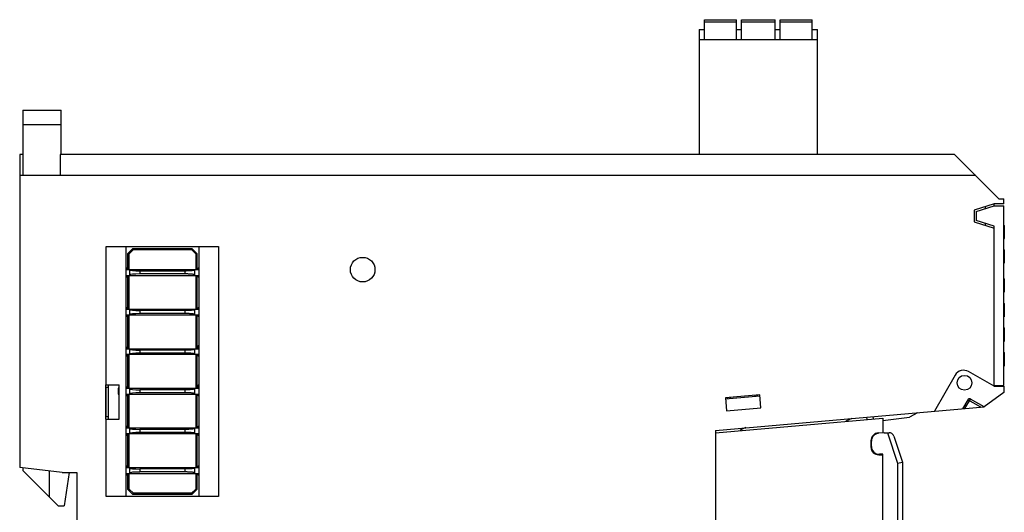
# Model space of a CAD drawing. Extents: x 23 to 2175, y 26 to 490.
# Tile 36 of 55: x 1144 to 1244, y 268 to 318. Entities that reach past the tile are written whole.
import ezdxf

# ---------------------------------------------------------------- set-up
doc = ezdxf.new("R2010")
doc.units = 0
doc.header["$LTSCALE"] = 23.1
doc.header["$MEASUREMENT"] = 0
doc.layers.get('0').update_dxf_attribs({"linetype": 'CONTINUOUS', "lineweight": 25})

msp = doc.modelspace()

# ---------------------------------------------------------------- linework, layer by layer
at = {"color": 7, "linetype": 'Continuous'}
for p, q in [((1213.9, 316.24), (1213.9, 318.24)), ((1213.9, 318.24), (1217.15, 318.24)), ((1217.15, 316.24), (1217.15, 318.24)), ((1217.67, 316.24), (1217.67, 318.24)), ((1217.67, 318.24), (1221.09, 318.24)), ((1221.09, 316.24), (1221.09, 318.24)), ((1221.61, 316.24), (1221.61, 318.24)), ((1221.61, 318.24), (1224.86, 318.24)), ((1224.86, 316.24), (1224.86, 318.24)), ((1213.38, 317.24), (1213.38, 304.54)), ((1213.38, 317.24), (1213.9, 317.24)), ((1217.15, 317.99), (1213.9, 317.99)), ((1217.15, 317.24), (1217.67, 317.24)), ((1221.09, 317.99), (1217.67, 317.99)), ((1221.09, 317.24), (1221.61, 317.24)), ((1224.86, 317.99), (1221.61, 317.99)), ((1224.86, 317.24), (1225.38, 317.24)), ((1225.38, 304.54), (1225.38, 317.24)), ((1213.38, 316.24), (1225.38, 316.24)), ((1144.63, 309.04), (1144.63, 302.39)), ((1144.63, 309.04), (1148.53, 309.04)), ((1148.53, 304.54), (1148.53, 309.04)), ((1148.53, 307.54), (1144.63, 307.54)), ((1144.33, 304.54), (1144.33, 272.74)), ((1144.63, 304.54), (1144.33, 304.54)), ((1148.43, 304.54), (1148.43, 302.39)), ((1239.33, 304.54), (1148.43, 304.54)), ((1239.33, 304.54), (1243.83, 300.04)), ((1241.48, 302.39), (1144.33, 302.39)), ((1243.33, 299.54), (1241.33, 298.89)), ((1241.53, 298.75), (1243.33, 299.33)), ((1242.43, 299.25), (1242.43, 299.04)), ((1244.33, 299.54), (1243.33, 299.54)), ((1243.33, 299.33), (1243.33, 299.54)), ((1243.33, 299.34), (1244.33, 299.34)), ((1243.83, 300.04), (1244.33, 300.04)), ((1244.33, 299.54), (1244.33, 300.04)), ((1244.33, 281.07), (1244.33, 299.34)), ((1241.33, 298.89), (1241.33, 297.69)), ((1241.53, 298.75), (1241.53, 297.84)), ((1241.33, 297.69), (1243.33, 297.04)), ((1243.33, 297.25), (1241.53, 297.84)), ((1242.43, 297.54), (1242.43, 297.33)), ((1243.33, 280.99), (1243.33, 297.25)), ((1244.33, 297.34), (1244.38, 297.34)), ((1244.33, 297.34), (1244.38, 297.34)), ((1244.33, 297.34), (1244.38, 297.34)), ((1244.33, 297.33), (1244.38, 297.33)), ((1244.33, 297.33), (1244.38, 297.33)), ((1244.33, 297.33), (1244.38, 297.33)), ((1244.33, 297.32), (1244.38, 297.32)), ((1244.33, 297.32), (1244.38, 297.32)), ((1244.33, 297.31), (1244.38, 297.31)), ((1244.33, 297.31), (1244.38, 297.31)), ((1244.33, 297.3), (1244.38, 297.3)), ((1244.33, 297.29), (1244.38, 297.29)), ((1244.33, 297.28), (1244.38, 297.28)), ((1244.33, 297.28), (1244.38, 297.28)), ((1244.33, 297.27), (1244.38, 297.27)), ((1244.33, 297.26), (1244.38, 297.26)), ((1244.33, 297.25), (1244.38, 297.25)), ((1244.33, 297.24), (1244.38, 297.24)), ((1244.33, 297.22), (1244.38, 297.22)), ((1244.33, 297.21), (1244.38, 297.21)), ((1244.33, 297.2), (1244.38, 297.2)), ((1244.33, 297.19), (1244.38, 297.19)), ((1244.33, 297.17), (1244.38, 297.17)), ((1244.33, 297.16), (1244.38, 297.16)), ((1244.38, 295.99), (1244.38, 297.34)), ((1244.33, 297.14), (1244.38, 297.14)), ((1244.33, 297.13), (1244.38, 297.13)), ((1244.33, 297.11), (1244.38, 297.11)), ((1244.33, 297.1), (1244.38, 297.1)), ((1244.33, 297.08), (1244.38, 297.08)), ((1244.33, 297.06), (1244.38, 297.06)), ((1244.33, 297.04), (1244.38, 297.04)), ((1244.33, 297.02), (1244.38, 297.02)), ((1244.33, 297), (1244.38, 297)), ((1244.33, 296.98), (1244.38, 296.98)), ((1244.33, 296.96), (1244.38, 296.96)), ((1244.33, 296.94), (1244.38, 296.94)), ((1244.33, 296.92), (1244.38, 296.92)), ((1244.33, 296.89), (1244.38, 296.89)), ((1244.33, 296.87), (1244.38, 296.87)), ((1244.33, 296.85), (1244.38, 296.85)), ((1244.33, 296.82), (1244.38, 296.82)), ((1244.33, 296.8), (1244.38, 296.8)), ((1244.33, 296.77), (1244.38, 296.77)), ((1244.33, 296.75), (1244.38, 296.75)), ((1244.33, 296.72), (1244.38, 296.72)), ((1244.33, 296.69), (1244.38, 296.69)), ((1244.33, 296.66), (1244.38, 296.66)), ((1244.33, 296.63), (1244.38, 296.63)), ((1244.33, 296.61), (1244.38, 296.61)), ((1244.33, 296.58), (1244.38, 296.58)), ((1244.33, 296.55), (1244.38, 296.55)), ((1244.33, 296.53), (1244.38, 296.53)), ((1244.33, 296.5), (1244.38, 296.5)), ((1244.33, 296.48), (1244.38, 296.48)), ((1244.33, 296.46), (1244.38, 296.46)), ((1244.33, 296.43), (1244.38, 296.43)), ((1244.33, 296.41), (1244.38, 296.41)), ((1244.33, 296.39), (1244.38, 296.39)), ((1244.33, 296.37), (1244.38, 296.37)), ((1244.33, 296.34), (1244.38, 296.34)), ((1244.33, 296.32), (1244.38, 296.32)), ((1244.33, 296.3), (1244.38, 296.3)), ((1244.33, 296.29), (1244.38, 296.29)), ((1244.33, 296.27), (1244.38, 296.27)), ((1244.33, 296.25), (1244.38, 296.25)), ((1244.33, 296.23), (1244.38, 296.23)), ((1244.33, 296.22), (1244.38, 296.22)), ((1244.33, 296.2), (1244.38, 296.2)), ((1244.33, 296.18), (1244.38, 296.18)), ((1244.33, 296.17), (1244.38, 296.17)), ((1244.33, 296.15), (1244.38, 296.15)), ((1153.13, 281.14), (1153.13, 295.19)), ((1153.13, 295.19), (1164.53, 295.19)), ((1155.13, 269.79), (1155.13, 295.19)), ((1162.53, 295.19), (1162.53, 269.79)), ((1164.53, 295.19), (1164.53, 269.79)), ((1244.33, 296.14), (1244.38, 296.14)), ((1244.33, 296.13), (1244.38, 296.13)), ((1244.33, 296.11), (1244.38, 296.11)), ((1244.33, 296.1), (1244.38, 296.1)), ((1244.33, 296.09), (1244.38, 296.09)), ((1244.33, 296.08), (1244.38, 296.08)), ((1244.33, 296.07), (1244.38, 296.07)), ((1244.33, 296.06), (1244.38, 296.06)), ((1244.33, 296.05), (1244.38, 296.05)), ((1244.33, 296.04), (1244.38, 296.04)), ((1244.33, 296.04), (1244.38, 296.04)), ((1244.33, 296.03), (1244.38, 296.03)), ((1244.33, 296.02), (1244.38, 296.02)), ((1244.33, 296.02), (1244.38, 296.02)), ((1244.33, 296.01), (1244.38, 296.01)), ((1244.33, 296.01), (1244.38, 296.01)), ((1244.33, 296), (1244.38, 296)), ((1244.33, 296), (1244.38, 296)), ((1244.33, 295.99), (1244.38, 295.99)), ((1244.33, 295.99), (1244.38, 295.99)), ((1244.33, 295.99), (1244.38, 295.99)), ((1244.33, 295.99), (1244.38, 295.99)), ((1155.33, 294.49), (1155.83, 294.99)), ((1155.33, 292.85), (1155.33, 294.49)), ((1155.45, 294.44), (1155.33, 294.49)), ((1155.45, 294.44), (1155.88, 294.87)), ((1155.45, 292.85), (1155.45, 294.44)), ((1155.88, 294.87), (1155.83, 294.99)), ((1155.83, 294.99), (1161.83, 294.99)), ((1155.88, 294.87), (1161.78, 294.87)), ((1161.78, 294.87), (1161.83, 294.99)), ((1161.78, 294.87), (1162.21, 294.44)), ((1161.83, 294.99), (1162.33, 294.49)), ((1162.33, 294.49), (1162.21, 294.44)), ((1162.21, 294.44), (1162.21, 292.85)), ((1162.33, 294.49), (1162.33, 292.85)), ((1244.33, 294.84), (1244.38, 294.84)), ((1244.33, 294.84), (1244.38, 294.84)), ((1244.38, 293.53), (1244.38, 294.84)), ((1244.33, 293.54), (1244.38, 293.54)), ((1244.33, 293.53), (1244.38, 293.53)), ((1155.33, 292.85), (1155.13, 293.05)), ((1155.13, 292.85), (1162.53, 292.85)), ((1155.13, 292.05), (1155.33, 292.25)), ((1155.13, 292.25), (1162.53, 292.25)), ((1155.33, 288.83), (1155.33, 292.25)), ((1155.45, 288.83), (1155.45, 292.25)), ((1155.53, 292.25), (1155.53, 292.85)), ((1156.53, 292.7), (1156.53, 292.4)), ((1161.13, 292.7), (1156.53, 292.7)), ((1161.13, 292.4), (1156.53, 292.4)), ((1161.13, 292.4), (1161.13, 292.7)), ((1162.13, 292.25), (1162.13, 292.85)), ((1162.21, 292.25), (1162.21, 288.83)), ((1162.53, 293.05), (1162.33, 292.85)), ((1162.33, 292.25), (1162.33, 288.83)), ((1162.33, 292.25), (1162.53, 292.05)), ((1244.33, 291.91), (1244.38, 291.91)), ((1244.33, 291.91), (1244.38, 291.91)), ((1244.33, 291.91), (1244.38, 291.91)), ((1244.33, 291.91), (1244.38, 291.91)), ((1244.33, 291.9), (1244.38, 291.9)), ((1244.33, 291.9), (1244.38, 291.9)), ((1244.33, 291.9), (1244.38, 291.9)), ((1244.33, 291.89), (1244.38, 291.89)), ((1244.33, 291.89), (1244.38, 291.89)), ((1244.33, 291.88), (1244.38, 291.88)), ((1244.33, 291.87), (1244.38, 291.87)), ((1244.33, 291.86), (1244.38, 291.86)), ((1244.33, 291.86), (1244.38, 291.86)), ((1244.33, 291.85), (1244.38, 291.85)), ((1244.33, 291.84), (1244.38, 291.84)), ((1244.33, 291.83), (1244.38, 291.83)), ((1244.33, 291.81), (1244.38, 291.81)), ((1244.33, 291.8), (1244.38, 291.8)), ((1244.33, 291.79), (1244.38, 291.79)), ((1244.33, 291.77), (1244.38, 291.77)), ((1244.33, 291.76), (1244.38, 291.76)), ((1244.33, 291.74), (1244.38, 291.74)), ((1244.33, 291.73), (1244.38, 291.73)), ((1244.33, 291.71), (1244.38, 291.71)), ((1244.33, 291.69), (1244.38, 291.69)), ((1244.33, 291.67), (1244.38, 291.67)), ((1244.33, 291.65), (1244.38, 291.65)), ((1244.33, 291.63), (1244.38, 291.63)), ((1244.33, 291.61), (1244.38, 291.61)), ((1244.33, 291.59), (1244.38, 291.59)), ((1244.33, 291.56), (1244.38, 291.56)), ((1244.33, 291.54), (1244.38, 291.54)), ((1244.33, 291.52), (1244.38, 291.52)), ((1244.33, 291.49), (1244.38, 291.49)), ((1244.33, 291.46), (1244.38, 291.46)), ((1244.33, 291.44), (1244.38, 291.44)), ((1244.33, 291.41), (1244.38, 291.41)), ((1244.33, 291.38), (1244.38, 291.38)), ((1244.33, 291.35), (1244.38, 291.35)), ((1244.33, 291.32), (1244.38, 291.32)), ((1244.33, 291.29), (1244.38, 291.29)), ((1244.33, 291.26), (1244.38, 291.26)), ((1244.33, 291.25), (1244.38, 291.25)), ((1244.33, 291.22), (1244.38, 291.22)), ((1244.33, 291.19), (1244.38, 291.19)), ((1244.33, 291.16), (1244.38, 291.16)), ((1244.38, 290.61), (1244.38, 291.91)), ((1244.33, 291.13), (1244.38, 291.13)), ((1244.33, 291.1), (1244.38, 291.1)), ((1244.33, 291.07), (1244.38, 291.07)), ((1244.33, 291.05), (1244.38, 291.05)), ((1244.33, 291.02), (1244.38, 291.02)), ((1244.33, 291), (1244.38, 291)), ((1244.33, 290.97), (1244.38, 290.97)), ((1244.33, 290.95), (1244.38, 290.95)), ((1244.33, 290.92), (1244.38, 290.92)), ((1244.33, 290.9), (1244.38, 290.9)), ((1244.33, 290.88), (1244.38, 290.88)), ((1244.33, 290.86), (1244.38, 290.86)), ((1244.33, 290.84), (1244.38, 290.84)), ((1244.33, 290.82), (1244.38, 290.82)), ((1244.33, 290.8), (1244.38, 290.8)), ((1244.33, 290.79), (1244.38, 290.79)), ((1244.33, 290.77), (1244.38, 290.77)), ((1244.33, 290.76), (1244.38, 290.76)), ((1244.33, 290.74), (1244.38, 290.74)), ((1244.33, 290.73), (1244.38, 290.73)), ((1244.33, 290.71), (1244.38, 290.71)), ((1244.33, 290.7), (1244.38, 290.7)), ((1244.33, 290.69), (1244.38, 290.69)), ((1244.33, 290.68), (1244.38, 290.68)), ((1244.33, 290.67), (1244.38, 290.67)), ((1244.33, 290.66), (1244.38, 290.66)), ((1244.33, 290.65), (1244.38, 290.65)), ((1244.33, 290.64), (1244.38, 290.64)), ((1244.33, 290.64), (1244.38, 290.64)), ((1244.33, 290.63), (1244.38, 290.63)), ((1244.33, 290.62), (1244.38, 290.62)), ((1244.33, 290.62), (1244.38, 290.62)), ((1244.33, 290.62), (1244.38, 290.62)), ((1244.33, 290.61), (1244.38, 290.61)), ((1244.33, 290.61), (1244.38, 290.61)), ((1244.33, 290.61), (1244.38, 290.61)), ((1244.33, 290.61), (1244.38, 290.61)), ((1244.33, 290.54), (1244.35, 290.54)), ((1244.35, 290.61), (1244.35, 290.54)), ((1244.33, 289.41), (1244.38, 289.41)), ((1244.33, 289.41), (1244.38, 289.41)), ((1244.33, 289.41), (1244.38, 289.41)), ((1244.33, 289.4), (1244.38, 289.4)), ((1244.33, 289.4), (1244.38, 289.4)), ((1244.33, 289.4), (1244.38, 289.4)), ((1244.33, 289.39), (1244.38, 289.39)), ((1244.33, 289.39), (1244.38, 289.39)), ((1244.33, 289.38), (1244.38, 289.38)), ((1244.33, 289.38), (1244.38, 289.38)), ((1244.38, 288.11), (1244.38, 289.41)), ((1155.33, 288.83), (1155.13, 289.03)), ((1155.13, 288.83), (1162.53, 288.83)), ((1155.13, 288.03), (1155.33, 288.23)), ((1155.13, 288.23), (1162.53, 288.23)), ((1155.33, 284.8), (1155.33, 288.23)), ((1155.45, 284.8), (1155.45, 288.23)), ((1155.53, 288.23), (1155.53, 288.83)), ((1156.53, 288.68), (1156.53, 288.38)), ((1161.13, 288.68), (1156.53, 288.68)), ((1161.13, 288.38), (1156.53, 288.38)), ((1161.13, 288.38), (1161.13, 288.68)), ((1162.13, 288.23), (1162.13, 288.83)), ((1162.21, 288.23), (1162.21, 284.8)), ((1162.53, 289.03), (1162.33, 288.83)), ((1162.33, 288.23), (1162.33, 284.8)), ((1162.33, 288.23), (1162.53, 288.03)), ((1244.33, 288.54), (1244.38, 288.54)), ((1244.33, 288.42), (1244.38, 288.42)), ((1244.33, 288.13), (1244.38, 288.13)), ((1244.33, 288.04), (1244.35, 288.04)), ((1244.35, 288.13), (1244.38, 288.13)), ((1244.35, 288.13), (1244.35, 288.04)), ((1244.35, 288.12), (1244.38, 288.12)), ((1244.35, 288.12), (1244.38, 288.12)), ((1244.35, 288.12), (1244.38, 288.12)), ((1244.35, 288.11), (1244.38, 288.11)), ((1244.35, 288.11), (1244.38, 288.11)), ((1244.35, 288.11), (1244.38, 288.11)), ((1244.33, 286.91), (1244.38, 286.91)), ((1244.33, 286.91), (1244.38, 286.91)), ((1244.33, 286.9), (1244.38, 286.9)), ((1244.33, 286.9), (1244.38, 286.9)), ((1244.33, 286.89), (1244.38, 286.89)), ((1244.33, 286.89), (1244.38, 286.89)), ((1244.33, 286.88), (1244.38, 286.88)), ((1244.33, 286.88), (1244.38, 286.88)), ((1244.33, 286.87), (1244.38, 286.87)), ((1244.33, 286.86), (1244.38, 286.86)), ((1244.33, 286.85), (1244.38, 286.85)), ((1244.33, 286.84), (1244.38, 286.84)), ((1244.33, 286.83), (1244.38, 286.83)), ((1244.33, 286.82), (1244.38, 286.82)), ((1244.33, 286.81), (1244.38, 286.81)), ((1244.33, 286.79), (1244.38, 286.79)), ((1244.33, 286.78), (1244.38, 286.78)), ((1244.33, 286.77), (1244.38, 286.77)), ((1244.33, 286.75), (1244.38, 286.75)), ((1244.33, 286.73), (1244.38, 286.73)), ((1244.33, 286.72), (1244.38, 286.72)), ((1244.33, 286.7), (1244.38, 286.7)), ((1244.33, 286.68), (1244.38, 286.68)), ((1244.33, 286.66), (1244.38, 286.66)), ((1244.33, 286.64), (1244.38, 286.64)), ((1244.33, 286.62), (1244.38, 286.62)), ((1244.33, 286.6), (1244.38, 286.6)), ((1244.33, 286.57), (1244.38, 286.57)), ((1244.33, 286.55), (1244.38, 286.55)), ((1244.33, 286.53), (1244.38, 286.53)), ((1244.33, 286.5), (1244.38, 286.5)), ((1244.33, 286.48), (1244.38, 286.48)), ((1244.33, 286.46), (1244.38, 286.46)), ((1244.33, 286.44), (1244.38, 286.44)), ((1244.33, 286.42), (1244.38, 286.42)), ((1244.33, 286.4), (1244.38, 286.4)), ((1244.33, 286.39), (1244.38, 286.39)), ((1244.33, 286.37), (1244.38, 286.37)), ((1244.33, 286.36), (1244.38, 286.36)), ((1244.33, 286.34), (1244.38, 286.34)), ((1244.33, 286.33), (1244.38, 286.33)), ((1244.33, 286.32), (1244.38, 286.32)), ((1244.33, 286.31), (1244.38, 286.31)), ((1244.33, 286.3), (1244.38, 286.3)), ((1244.33, 286.3), (1244.38, 286.3)), ((1244.33, 286.29), (1244.38, 286.29)), ((1244.33, 286.28), (1244.38, 286.28)), ((1244.33, 286.28), (1244.38, 286.28)), ((1244.33, 286.27), (1244.38, 286.27)), ((1244.33, 286.27), (1244.38, 286.27)), ((1244.33, 286.26), (1244.38, 286.26)), ((1244.33, 286.25), (1244.38, 286.25)), ((1244.33, 286.24), (1244.38, 286.24)), ((1244.33, 286.23), (1244.38, 286.23)), ((1244.33, 286.21), (1244.38, 286.21)), ((1244.33, 286.2), (1244.38, 286.2)), ((1244.33, 286.19), (1244.38, 286.19)), ((1244.33, 286.17), (1244.38, 286.17)), ((1244.33, 286.15), (1244.38, 286.15)), ((1244.38, 285.61), (1244.38, 286.91)), ((1162.53, 285.17), (1162.33, 284.97)), ((1244.33, 286.14), (1244.38, 286.14)), ((1244.33, 286.12), (1244.38, 286.12)), ((1244.33, 286.1), (1244.38, 286.1)), ((1244.33, 286.08), (1244.38, 286.08)), ((1244.33, 286.06), (1244.38, 286.06)), ((1244.33, 286.04), (1244.38, 286.04)), ((1244.33, 286.02), (1244.38, 286.02)), ((1244.33, 286), (1244.38, 286)), ((1244.33, 285.97), (1244.38, 285.97)), ((1244.33, 285.96), (1244.38, 285.96)), ((1244.33, 285.94), (1244.38, 285.94)), ((1244.33, 285.92), (1244.38, 285.92)), ((1244.33, 285.89), (1244.38, 285.89)), ((1244.33, 285.87), (1244.38, 285.87)), ((1244.33, 285.85), (1244.38, 285.85)), ((1244.33, 285.83), (1244.38, 285.83)), ((1244.33, 285.82), (1244.38, 285.82)), ((1244.33, 285.8), (1244.38, 285.8)), ((1244.33, 285.78), (1244.38, 285.78)), ((1244.33, 285.77), (1244.38, 285.77)), ((1244.33, 285.75), (1244.38, 285.75)), ((1244.33, 285.74), (1244.38, 285.74)), ((1244.33, 285.72), (1244.38, 285.72)), ((1244.33, 285.71), (1244.38, 285.71)), ((1244.33, 285.7), (1244.38, 285.7)), ((1244.33, 285.69), (1244.38, 285.69)), ((1244.33, 285.68), (1244.38, 285.68)), ((1244.33, 285.67), (1244.38, 285.67)), ((1244.33, 285.66), (1244.38, 285.66)), ((1244.33, 285.65), (1244.38, 285.65)), ((1244.33, 285.64), (1244.38, 285.64)), ((1244.33, 285.63), (1244.38, 285.63)), ((1244.33, 285.63), (1244.38, 285.63)), ((1244.33, 285.62), (1244.38, 285.62)), ((1244.33, 285.62), (1244.38, 285.62)), ((1244.33, 285.61), (1244.38, 285.61)), ((1244.33, 285.61), (1244.38, 285.61)), ((1244.33, 285.61), (1244.38, 285.61)), ((1244.33, 285.54), (1244.35, 285.54)), ((1244.35, 285.61), (1244.35, 285.54)), ((1155.33, 284.8), (1155.13, 285)), ((1155.13, 284.8), (1162.53, 284.8)), ((1155.13, 284), (1155.33, 284.2)), ((1162.53, 284.2), (1155.13, 284.2)), ((1155.33, 280.78), (1155.33, 284.2)), ((1155.45, 280.78), (1155.45, 284.2)), ((1155.53, 284.2), (1155.53, 284.8)), ((1156.53, 284.65), (1156.53, 284.35)), ((1161.13, 284.65), (1156.53, 284.65)), ((1161.13, 284.35), (1156.53, 284.35)), ((1161.13, 284.35), (1161.13, 284.65)), ((1162.13, 284.2), (1162.13, 284.8)), ((1162.21, 284.2), (1162.21, 280.78)), ((1162.53, 285), (1162.33, 284.8)), ((1162.33, 284.2), (1162.33, 280.78)), ((1162.33, 284.2), (1162.53, 284)), ((1244.33, 284.41), (1244.38, 284.41)), ((1244.33, 284.41), (1244.38, 284.41)), ((1244.33, 284.4), (1244.38, 284.4)), ((1244.33, 284.4), (1244.38, 284.4)), ((1244.33, 284.39), (1244.38, 284.39)), ((1244.33, 284.39), (1244.38, 284.39)), ((1244.33, 284.38), (1244.38, 284.38)), ((1244.33, 284.38), (1244.38, 284.38)), ((1244.33, 284.37), (1244.38, 284.37)), ((1244.33, 284.35), (1244.38, 284.35)), ((1244.33, 284.33), (1244.38, 284.33)), ((1244.33, 284.32), (1244.38, 284.32)), ((1244.33, 284.3), (1244.38, 284.3)), ((1244.33, 284.29), (1244.38, 284.29)), ((1244.33, 284.27), (1244.38, 284.27)), ((1244.33, 284.26), (1244.38, 284.26)), ((1244.33, 284.25), (1244.38, 284.25)), ((1244.33, 284.23), (1244.38, 284.23)), ((1244.33, 284.22), (1244.38, 284.22)), ((1244.33, 284.21), (1244.38, 284.21)), ((1244.33, 284.2), (1244.38, 284.2)), ((1244.33, 284.19), (1244.38, 284.19)), ((1244.33, 284.18), (1244.38, 284.18)), ((1244.38, 283.11), (1244.38, 284.41)), ((1244.33, 284.07), (1244.38, 284.07)), ((1243.33, 280.99), (1240.75, 282.48)), ((1244.33, 283.13), (1244.38, 283.13)), ((1244.33, 283.04), (1244.35, 283.04)), ((1244.35, 283.13), (1244.38, 283.13)), ((1244.35, 283.13), (1244.38, 283.13)), ((1244.35, 283.13), (1244.35, 283.04)), ((1244.35, 283.12), (1244.38, 283.12)), ((1244.35, 283.12), (1244.38, 283.12)), ((1244.35, 283.11), (1244.38, 283.11)), ((1244.35, 283.11), (1244.38, 283.11)), ((1244.35, 283.11), (1244.38, 283.11)), ((1153.03, 281.14), (1153.03, 277.64)), ((1153.03, 281.14), (1154.43, 281.14)), ((1153.33, 281.14), (1153.33, 277.64)), ((1154.43, 277.64), (1154.43, 281.14)), ((1162.53, 281.15), (1162.33, 280.95)), ((1239.39, 282.11), (1237.27, 278.45)), ((1153.03, 280.88), (1153.33, 280.88)), ((1153.03, 280.64), (1153.13, 280.64)), ((1153.13, 277.88), (1153.13, 280.88)), ((1154.33, 280.78), (1154.33, 280.18)), ((1154.43, 280.78), (1154.33, 280.78)), ((1154.33, 280.18), (1154.43, 280.18)), ((1155.33, 280.78), (1155.13, 280.98)), ((1155.13, 280.78), (1162.53, 280.78)), ((1155.13, 279.98), (1155.33, 280.18)), ((1155.13, 280.18), (1162.53, 280.18)), ((1155.33, 276.75), (1155.33, 280.18)), ((1155.45, 276.75), (1155.45, 280.18)), ((1155.53, 280.18), (1155.53, 280.78)), ((1156.53, 280.63), (1156.53, 280.33)), ((1161.13, 280.63), (1156.53, 280.63)), ((1161.13, 280.33), (1156.53, 280.33)), ((1161.13, 280.33), (1161.13, 280.63)), ((1162.13, 280.18), (1162.13, 280.78)), ((1162.21, 280.18), (1162.21, 276.75)), ((1162.53, 280.98), (1162.33, 280.78)), ((1162.33, 280.18), (1162.33, 276.75)), ((1162.33, 280.18), (1162.53, 279.98)), ((1244.33, 280.37), (1242.33, 278.89)), ((1243.33, 281.07), (1244.33, 281.07)), ((1243.33, 280.99), (1244.33, 280.99)), ((1243.53, 280.99), (1243.53, 281.07)), ((1244.33, 280.99), (1244.33, 280.37)), ((1219.52, 280.1), (1216.04, 279.8)), ((1216.04, 279.8), (1216.15, 278.5)), ((1216.05, 279.7), (1219.53, 280.01)), ((1216.29, 279.72), (1216.29, 279.82)), ((1216.53, 279.84), (1216.54, 279.74)), ((1219.03, 280.06), (1219.03, 279.96)), ((1219.27, 280.08), (1219.28, 279.98)), ((1219.64, 278.81), (1219.52, 280.1)), ((1240.67, 279.62), (1240.14, 278.7)), ((1240.38, 278.72), (1240.94, 279.69)), ((1241.98, 278.86), (1240.67, 279.62)), ((1242.33, 278.89), (1240.94, 279.69)), ((1153.03, 278.14), (1153.13, 278.14)), ((1215.03, 276.5), (1242.33, 278.89)), ((1216.15, 278.5), (1219.64, 278.81)), ((1235.55, 278.29), (1234.75, 277.85)), ((1153.33, 277.88), (1153.03, 277.88)), ((1153.03, 277.64), (1154.43, 277.64)), ((1153.13, 269.79), (1153.13, 277.64)), ((1215.03, 276.27), (1232.03, 277.75)), ((1228.88, 277.71), (1228.27, 277.43)), ((1230.44, 277.61), (1230.42, 277.85)), ((1231.01, 277.9), (1231.04, 277.67)), ((1232.03, 277.51), (1234.75, 277.85)), ((1232.03, 277.75), (1232.03, 276.3)), ((1155.33, 276.75), (1155.13, 276.95)), ((1155.13, 276.75), (1162.53, 276.75)), ((1155.13, 275.95), (1155.33, 276.15)), ((1162.53, 276.15), (1155.13, 276.15)), ((1155.33, 272.73), (1155.33, 276.15)), ((1155.45, 272.73), (1155.45, 276.15)), ((1155.53, 276.15), (1155.53, 276.75)), ((1156.53, 276.6), (1156.53, 276.3)), ((1161.13, 276.6), (1156.53, 276.6)), ((1161.13, 276.3), (1156.53, 276.3)), ((1161.13, 276.3), (1161.13, 276.6)), ((1162.13, 276.15), (1162.13, 276.75)), ((1162.21, 276.15), (1162.21, 272.73)), ((1162.53, 276.95), (1162.33, 276.75)), ((1162.33, 276.15), (1162.33, 272.73)), ((1162.33, 276.15), (1162.53, 275.95)), ((1215.03, 276.5), (1215.03, 205.69)), ((1231.3, 276.19), (1231.6, 276.21)), ((1231.56, 276.26), (1232.03, 276.3)), ((1232.19, 276.26), (1231.61, 276.21)), ((1232.18, 276.27), (1232.67, 276.27)), ((1232.5, 276.27), (1233.53, 273.18)), ((1230.83, 275.46), (1230.83, 274.82)), ((1230.88, 274.55), (1230.88, 275.42)), ((1233.14, 275.92), (1234.03, 273.27)), ((1231.63, 274.02), (1232.03, 274.02)), ((1232.03, 274.07), (1231.68, 274.07)), ((1232.03, 208.46), (1232.03, 274.07)), ((1233.53, 273.18), (1234.03, 273.27)), ((1233.53, 273.18), (1233.53, 207.74)), ((1234.03, 273.27), (1234.03, 208.24)), ((1148.63, 272.24), (1144.33, 272.74)), ((1144.63, 272.71), (1144.63, 272.44)), ((1148.23, 268.84), (1144.63, 272.44)), ((1147.33, 272.39), (1147.33, 269.74)), ((1148.63, 272.24), (1150.13, 272.24)), ((1149.36, 272.24), (1148.83, 268.84)), ((1150.13, 272.24), (1150.13, 267.24)), ((1155.33, 272.73), (1155.13, 272.93)), ((1155.13, 272.73), (1162.53, 272.73)), ((1155.53, 272.13), (1155.53, 272.73)), ((1156.53, 272.58), (1156.53, 272.28)), ((1161.13, 272.58), (1156.53, 272.58)), ((1161.13, 272.28), (1156.53, 272.28)), ((1161.13, 272.28), (1161.13, 272.58)), ((1162.13, 272.13), (1162.13, 272.73)), ((1162.53, 272.93), (1162.33, 272.73)), ((1155.13, 271.93), (1155.33, 272.13)), ((1155.13, 272.13), (1162.53, 272.13)), ((1155.33, 270.49), (1155.33, 272.13)), ((1155.45, 270.54), (1155.45, 272.13)), ((1162.21, 272.13), (1162.21, 270.54)), ((1162.33, 272.13), (1162.33, 270.49)), ((1162.33, 272.13), (1162.53, 271.93)), ((1155.45, 270.54), (1155.33, 270.49)), ((1155.83, 269.99), (1155.33, 270.49)), ((1155.88, 270.11), (1155.45, 270.54)), ((1162.21, 270.54), (1161.78, 270.11)), ((1162.33, 270.49), (1161.83, 269.99)), ((1162.33, 270.49), (1162.21, 270.54)), ((1164.53, 269.79), (1153.13, 269.79)), ((1155.83, 269.99), (1155.88, 270.11)), ((1161.83, 269.99), (1155.83, 269.99)), ((1161.78, 270.11), (1155.88, 270.11)), ((1161.83, 269.99), (1161.78, 270.11)), ((1148.23, 268.84), (1148.83, 268.84))]:
    msp.add_line(p, q, dxfattribs=at)
for centre, radius in [((1179.18, 292.84), 1.25), ((1240.33, 281.34), 0.75)]:
    msp.add_circle(centre, radius, dxfattribs=at)
for centre, radius, start, end in [((1240.25, 281.61), 1, 60, 150), ((1240.84, 279.52), 0.2, 60, 150), ((1219.23, 273.8), 3.2, 110.6934, 122.2185), ((1231.63, 275.46), 0.8, 95.1846, 180), ((1231.68, 275.42), 0.8, 95.7994, 180), ((1232.67, 275.77), 0.5, 18.4349, 90), ((1231.63, 274.82), 0.8, 180, 270), ((1231.68, 274.87), 0.8, 180, 270)]:
    msp.add_arc(centre, radius, start, end, dxfattribs=at)
for centre, major_axis, start_param, end_param in [((1156.99, 292.87), (1.46, 0.05), 3.137757, 4.386817), ((1156.99, 292.24), (1.46, -0.05), 1.896368, 3.145428), ((1156.99, 288.84), (1.46, 0.05), 3.137757, 4.386817), ((1156.99, 288.21), (1.46, -0.05), 1.896368, 3.145428), ((1156.99, 284.82), (1.46, 0.05), 3.137757, 4.386817), ((1156.99, 284.19), (1.46, -0.05), 1.896368, 3.145428), ((1156.99, 280.79), (1.46, 0.05), 3.137757, 4.386817), ((1156.99, 280.16), (1.46, -0.05), 1.896368, 3.145428), ((1156.99, 276.77), (1.46, 0.05), 3.137757, 4.386817), ((1156.99, 276.14), (1.46, -0.05), 1.896368, 3.145428), ((1156.99, 272.74), (1.46, 0.05), 3.137757, 4.386817), ((1156.99, 272.11), (1.46, -0.05), 1.896368, 3.145428)]:
    msp.add_ellipse(centre, major_axis=major_axis, ratio=0.106591, start_param=start_param, end_param=end_param, dxfattribs=at)
for points, knots in [([(1162.11, 292.79), (1162.1, 292.79), (1162.08, 292.78), (1162.05, 292.77), (1162, 292.76), (1161.93, 292.74), (1161.83, 292.73), (1161.7, 292.72), (1161.56, 292.71), (1161.42, 292.71), (1161.27, 292.7), (1161.18, 292.7), (1161.13, 292.7)], [0, 0, 0, 0, 0.028078, 0.065583, 0.111561, 0.164505, 0.285481, 0.419288, 0.560288, 0.705236, 0.852207, 1, 1, 1, 1]), ([(1162.11, 292.31), (1162.1, 292.32), (1162.08, 292.33), (1162.05, 292.34), (1162, 292.35), (1161.93, 292.36), (1161.83, 292.37), (1161.7, 292.39), (1161.56, 292.39), (1161.42, 292.4), (1161.27, 292.4), (1161.18, 292.4), (1161.13, 292.4)], [0, 0, 0, 0, 0.028078, 0.065583, 0.111561, 0.164505, 0.285481, 0.419288, 0.560288, 0.705236, 0.852207, 1, 1, 1, 1]), ([(1162.11, 292.79), (1162.11, 292.79), (1162.12, 292.8), (1162.12, 292.81), (1162.13, 292.81), (1162.13, 292.82)], [0, 0, 0, 0, 0.313622, 0.577372, 1, 1, 1, 1]), ([(1162.13, 292.29), (1162.13, 292.29), (1162.12, 292.3), (1162.12, 292.31), (1162.11, 292.31), (1162.11, 292.31)], [0, 0, 0, 0, 0.422628, 0.686379, 1, 1, 1, 1]), ([(1162.11, 288.77), (1162.1, 288.76), (1162.08, 288.75), (1162.05, 288.74), (1162, 288.73), (1161.93, 288.72), (1161.83, 288.71), (1161.7, 288.69), (1161.56, 288.69), (1161.42, 288.68), (1161.27, 288.68), (1161.18, 288.68), (1161.13, 288.68)], [0, 0, 0, 0, 0.028078, 0.065583, 0.111561, 0.164505, 0.285481, 0.419288, 0.560288, 0.705236, 0.852207, 1, 1, 1, 1]), ([(1162.11, 288.29), (1162.1, 288.29), (1162.08, 288.3), (1162.05, 288.31), (1162, 288.32), (1161.93, 288.34), (1161.83, 288.35), (1161.7, 288.36), (1161.56, 288.37), (1161.42, 288.37), (1161.27, 288.38), (1161.18, 288.38), (1161.13, 288.38)], [0, 0, 0, 0, 0.028078, 0.065583, 0.111561, 0.164505, 0.285481, 0.419288, 0.560288, 0.705236, 0.852207, 1, 1, 1, 1]), ([(1162.11, 288.77), (1162.11, 288.77), (1162.12, 288.77), (1162.12, 288.78), (1162.13, 288.79), (1162.13, 288.79)], [0, 0, 0, 0, 0.313622, 0.577372, 1, 1, 1, 1]), ([(1162.13, 288.27), (1162.13, 288.27), (1162.12, 288.28), (1162.12, 288.28), (1162.11, 288.29), (1162.11, 288.29)], [0, 0, 0, 0, 0.422628, 0.686379, 1, 1, 1, 1]), ([(1162.11, 284.74), (1162.1, 284.74), (1162.08, 284.73), (1162.05, 284.72), (1162, 284.71), (1161.93, 284.69), (1161.83, 284.68), (1161.7, 284.67), (1161.56, 284.66), (1161.42, 284.66), (1161.27, 284.65), (1161.18, 284.65), (1161.13, 284.65)], [0, 0, 0, 0, 0.028078, 0.065583, 0.111561, 0.164505, 0.285481, 0.419288, 0.560288, 0.705236, 0.852207, 1, 1, 1, 1]), ([(1162.11, 284.26), (1162.1, 284.27), (1162.08, 284.28), (1162.05, 284.29), (1162, 284.3), (1161.93, 284.31), (1161.83, 284.32), (1161.7, 284.34), (1161.56, 284.34), (1161.42, 284.35), (1161.27, 284.35), (1161.18, 284.35), (1161.13, 284.35)], [0, 0, 0, 0, 0.028078, 0.065583, 0.111561, 0.164505, 0.285481, 0.419288, 0.560288, 0.705236, 0.852207, 1, 1, 1, 1]), ([(1162.11, 284.74), (1162.11, 284.74), (1162.12, 284.75), (1162.12, 284.76), (1162.13, 284.76), (1162.13, 284.77)], [0, 0, 0, 0, 0.313622, 0.577372, 1, 1, 1, 1]), ([(1162.13, 284.24), (1162.13, 284.24), (1162.12, 284.25), (1162.12, 284.26), (1162.11, 284.26), (1162.11, 284.26)], [0, 0, 0, 0, 0.422628, 0.686379, 1, 1, 1, 1]), ([(1162.11, 280.72), (1162.1, 280.71), (1162.08, 280.7), (1162.05, 280.69), (1162, 280.68), (1161.93, 280.67), (1161.83, 280.66), (1161.7, 280.64), (1161.56, 280.64), (1161.42, 280.63), (1161.27, 280.63), (1161.18, 280.63), (1161.13, 280.63)], [0, 0, 0, 0, 0.028078, 0.065583, 0.111561, 0.164505, 0.285481, 0.419288, 0.560288, 0.705236, 0.852207, 1, 1, 1, 1]), ([(1162.11, 280.24), (1162.1, 280.24), (1162.08, 280.25), (1162.05, 280.26), (1162, 280.27), (1161.93, 280.29), (1161.83, 280.3), (1161.7, 280.31), (1161.56, 280.32), (1161.42, 280.32), (1161.27, 280.33), (1161.18, 280.33), (1161.13, 280.33)], [0, 0, 0, 0, 0.028078, 0.065583, 0.111561, 0.164505, 0.285481, 0.419288, 0.560288, 0.705236, 0.852207, 1, 1, 1, 1]), ([(1162.11, 280.72), (1162.11, 280.72), (1162.12, 280.72), (1162.12, 280.73), (1162.13, 280.74), (1162.13, 280.74)], [0, 0, 0, 0, 0.313622, 0.577372, 1, 1, 1, 1]), ([(1162.13, 280.22), (1162.13, 280.22), (1162.12, 280.23), (1162.12, 280.23), (1162.11, 280.24), (1162.11, 280.24)], [0, 0, 0, 0, 0.422628, 0.686379, 1, 1, 1, 1]), ([(1162.11, 276.69), (1162.1, 276.69), (1162.08, 276.68), (1162.05, 276.67), (1162, 276.66), (1161.93, 276.64), (1161.83, 276.63), (1161.7, 276.62), (1161.56, 276.61), (1161.42, 276.61), (1161.27, 276.6), (1161.18, 276.6), (1161.13, 276.6)], [0, 0, 0, 0, 0.028078, 0.065583, 0.111561, 0.164505, 0.285481, 0.419288, 0.560288, 0.705236, 0.852207, 1, 1, 1, 1]), ([(1162.11, 276.21), (1162.1, 276.22), (1162.08, 276.23), (1162.05, 276.24), (1162, 276.25), (1161.93, 276.26), (1161.83, 276.27), (1161.7, 276.29), (1161.56, 276.29), (1161.42, 276.3), (1161.27, 276.3), (1161.18, 276.3), (1161.13, 276.3)], [0, 0, 0, 0, 0.028078, 0.065583, 0.111561, 0.164505, 0.285481, 0.419288, 0.560288, 0.705236, 0.852207, 1, 1, 1, 1]), ([(1162.11, 276.69), (1162.11, 276.69), (1162.12, 276.7), (1162.12, 276.71), (1162.13, 276.71), (1162.13, 276.72)], [0, 0, 0, 0, 0.313622, 0.577372, 1, 1, 1, 1]), ([(1162.13, 276.19), (1162.13, 276.19), (1162.12, 276.2), (1162.12, 276.21), (1162.11, 276.21), (1162.11, 276.21)], [0, 0, 0, 0, 0.422628, 0.686379, 1, 1, 1, 1]), ([(1162.11, 272.67), (1162.1, 272.66), (1162.08, 272.65), (1162.05, 272.64), (1162, 272.63), (1161.93, 272.62), (1161.83, 272.61), (1161.7, 272.59), (1161.56, 272.59), (1161.42, 272.58), (1161.27, 272.58), (1161.18, 272.58), (1161.13, 272.58)], [0, 0, 0, 0, 0.028078, 0.065583, 0.111561, 0.164505, 0.285481, 0.419288, 0.560288, 0.705236, 0.852207, 1, 1, 1, 1]), ([(1162.11, 272.19), (1162.1, 272.19), (1162.08, 272.2), (1162.05, 272.21), (1162, 272.22), (1161.93, 272.24), (1161.83, 272.25), (1161.7, 272.26), (1161.56, 272.27), (1161.42, 272.27), (1161.27, 272.28), (1161.18, 272.28), (1161.13, 272.28)], [0, 0, 0, 0, 0.028078, 0.065583, 0.111561, 0.164505, 0.285481, 0.419288, 0.560288, 0.705236, 0.852207, 1, 1, 1, 1]), ([(1162.11, 272.67), (1162.11, 272.67), (1162.12, 272.67), (1162.12, 272.68), (1162.13, 272.69), (1162.13, 272.69)], [0, 0, 0, 0, 0.313622, 0.577372, 1, 1, 1, 1]), ([(1162.13, 272.17), (1162.13, 272.17), (1162.12, 272.18), (1162.12, 272.18), (1162.11, 272.19), (1162.11, 272.19)], [0, 0, 0, 0, 0.422628, 0.686379, 1, 1, 1, 1])]:
    msp.add_open_spline(points, degree=3, knots=knots, dxfattribs=at)

doc.saveas('drawing.dxf')
